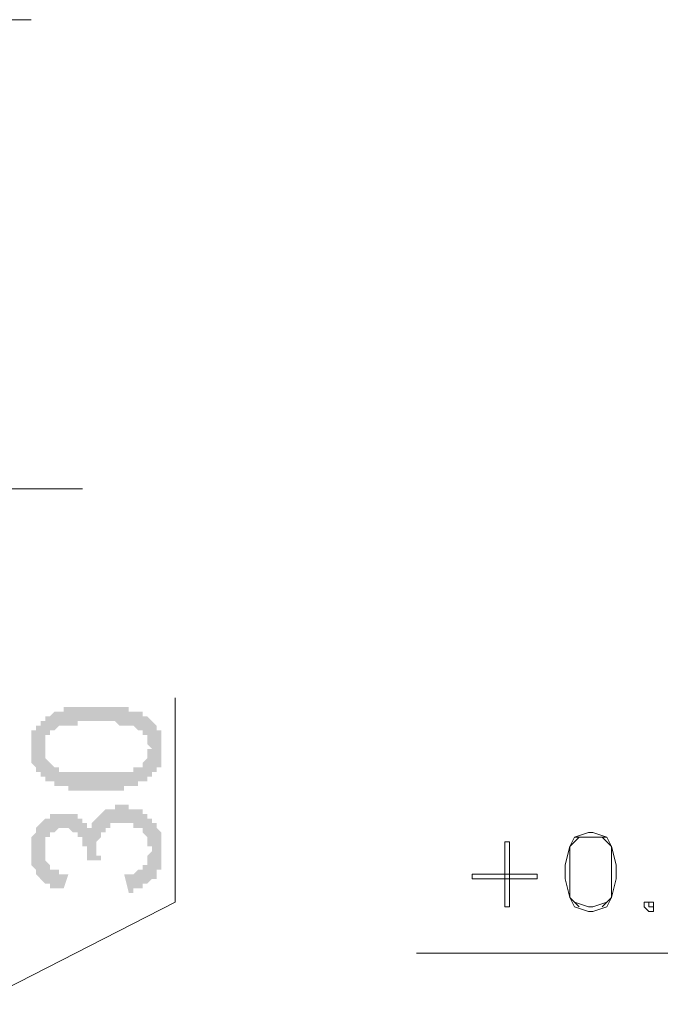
# Model space of a CAD drawing. Header units: metres. Extents: x 5.7 to 89.8, y 4 to 63.5.
# Tile 120 of 256: x 22.5 to 23.9, y 50 to 52.1. Entities that reach past the tile are written whole.
import ezdxf

# ---------------------------------------------------------------- set-up
doc = ezdxf.new("R2010")
doc.units = ezdxf.units.M
doc.header["$MEASUREMENT"] = 0
doc.layers.add('PDF17_dim', color=7, linetype='Continuous')
doc.layers.add('PDF17_textt', color=7, linetype='Continuous')

msp = doc.modelspace()

# ---------------------------------------------------------------- hatches: boundary and pattern name
at = {"layer": 'PDF17_dim', "transparency": 33554559}
h = msp.add_hatch(color=256, dxfattribs=at)
h.paths.add_polyline_path([(22.6847, 50.4643), (22.6847, 50.4643), (22.6751, 50.4643), (22.6751, 50.4643), (22.6654, 50.4643), (22.6654, 50.4643), (22.6558, 50.4643), (22.6558, 50.4643), (22.6558, 50.4643), (22.6462, 50.4643), (22.6462, 50.4643), (22.6365, 50.4643), (22.6365, 50.4643), (22.6365, 50.4643), (22.6269, 50.4643), (22.6269, 50.4739), (22.6269, 50.4739), (22.6173, 50.4739), (22.6173, 50.4739), (22.6173, 50.4739), (22.6076, 50.4739), (22.6076, 50.4739), (22.6076, 50.4739), (22.598, 50.4739), (22.598, 50.4739), (22.598, 50.4835), (22.5884, 50.4835), (22.5884, 50.4835), (22.5884, 50.4835), (22.5787, 50.4835), (22.5787, 50.4932), (22.5787, 50.4932), (22.5691, 50.4932), (22.5691, 50.4932), (22.5691, 50.5028), (22.5691, 50.5028), (22.5595, 50.5028), (22.5595, 50.5028), (22.5595, 50.5124), (22.5595, 50.5124), (22.5595, 50.5124), (22.5498, 50.5221), (22.5498, 50.5221), (22.5498, 50.5221), (22.5498, 50.5317), (22.5498, 50.5317), (22.5498, 50.5317), (22.5498, 50.5413), (22.5498, 50.5413), (22.5498, 50.551), (22.5498, 50.551), (22.5498, 50.551), (22.5498, 50.5606), (22.5498, 50.5606), (22.5498, 50.5606), (22.5498, 50.5702), (22.5498, 50.5702), (22.5498, 50.5799), (22.5498, 50.5799), (22.5498, 50.5799), (22.5498, 50.5895), (22.5595, 50.5895), (22.5595, 50.5895), (22.5595, 50.5895), (22.5595, 50.5991), (22.5595, 50.5991), (22.5691, 50.5991), (22.5691, 50.6087), (22.5691, 50.6087), (22.5691, 50.6087), (22.5787, 50.6087), (22.5787, 50.6184), (22.5787, 50.6184), (22.5884, 50.6184), (22.5884, 50.6184), (22.5884, 50.6184), (22.598, 50.628), (22.598, 50.628), (22.598, 50.628), (22.6076, 50.628), (22.6076, 50.628), (22.6076, 50.628), (22.6173, 50.628), (22.6173, 50.6376), (22.6173, 50.6376), (22.6269, 50.6376), (22.6269, 50.6376), (22.6269, 50.6376), (22.6365, 50.6376), (22.6365, 50.6376), (22.6365, 50.6376), (22.6462, 50.6376), (22.6462, 50.6376), (22.6558, 50.6376), (22.6558, 50.6376), (22.6558, 50.6376), (22.6654, 50.6376), (22.6654, 50.6376), (22.6751, 50.6376), (22.6751, 50.6376), (22.6847, 50.6376), (22.6847, 50.6376), (22.6847, 50.6376), (22.6943, 50.6376), (22.6943, 50.6376), (22.6943, 50.6376), (22.7039, 50.6376), (22.7039, 50.6376), (22.7136, 50.6376), (22.7136, 50.6376), (22.7232, 50.6376), (22.7232, 50.6376), (22.7232, 50.6376), (22.7328, 50.6376), (22.7328, 50.6376), (22.7425, 50.6376), (22.7425, 50.6376), (22.7425, 50.6376), (22.7521, 50.6376), (22.7521, 50.6376), (22.7521, 50.628), (22.7617, 50.628), (22.7617, 50.628), (22.7617, 50.628), (22.7617, 50.628), (22.7714, 50.628), (22.7714, 50.628), (22.781, 50.628), (22.781, 50.6184), (22.781, 50.6184), (22.7906, 50.6184), (22.7906, 50.6184), (22.7906, 50.6184), (22.8003, 50.6087), (22.8003, 50.6087), (22.8003, 50.6087), (22.8003, 50.6087), (22.8099, 50.5991), (22.8099, 50.5991), (22.8099, 50.5991), (22.8099, 50.5991), (22.8099, 50.5895), (22.8195, 50.5895), (22.8195, 50.5895), (22.8195, 50.5799), (22.8195, 50.5799), (22.8195, 50.5799), (22.8195, 50.5702), (22.8195, 50.5702), (22.8195, 50.5606), (22.8195, 50.5606), (22.8195, 50.5606), (22.8195, 50.551), (22.8195, 50.551), (22.8195, 50.551), (22.8195, 50.5413), (22.8195, 50.5413), (22.8195, 50.5413), (22.8195, 50.5317), (22.8195, 50.5317), (22.8195, 50.5221), (22.8195, 50.5221), (22.8195, 50.5221), (22.8195, 50.5124), (22.8099, 50.5124), (22.8099, 50.5124), (22.8099, 50.5028), (22.8099, 50.5028), (22.8099, 50.5028), (22.8003, 50.5028), (22.8003, 50.4932), (22.8003, 50.4932), (22.7906, 50.4932), (22.7906, 50.4932), (22.7906, 50.4932), (22.7906, 50.4835), (22.7906, 50.4835), (22.781, 50.4835), (22.781, 50.4835), (22.781, 50.4835), (22.781, 50.4835), (22.7714, 50.4835), (22.7714, 50.4739), (22.7714, 50.4739), (22.7617, 50.4739), (22.7617, 50.4739), (22.7617, 50.4739), (22.7521, 50.4739), (22.7521, 50.4739), (22.7521, 50.4739), (22.7425, 50.4739), (22.7425, 50.4643), (22.7425, 50.4643), (22.7328, 50.4643), (22.7328, 50.4643), (22.7232, 50.4643), (22.7232, 50.4643), (22.7136, 50.4643), (22.7136, 50.4643), (22.7039, 50.4643), (22.7039, 50.4643), (22.7039, 50.4643), (22.6943, 50.4643), (22.6943, 50.4643), (22.6847, 50.4643)], flags=0)
h.paths.add_polyline_path([(22.6847, 50.5028), (22.6943, 50.5028), (22.6943, 50.5028), (22.7039, 50.5028), (22.7039, 50.5028), (22.7136, 50.5028), (22.7136, 50.5028), (22.7232, 50.5028), (22.7232, 50.5028), (22.7328, 50.5028), (22.7328, 50.5028), (22.7328, 50.5028), (22.7425, 50.5028), (22.7425, 50.5028), (22.7425, 50.5028), (22.7521, 50.5028), (22.7521, 50.5028), (22.7521, 50.5028), (22.7617, 50.5028), (22.7617, 50.5124), (22.7617, 50.5124), (22.7714, 50.5124), (22.7714, 50.5124), (22.7714, 50.5124), (22.7714, 50.5124), (22.7714, 50.5124), (22.781, 50.5124), (22.781, 50.5221), (22.781, 50.5221), (22.781, 50.5221), (22.7906, 50.5317), (22.7906, 50.5317), (22.7906, 50.5317), (22.7906, 50.5317), (22.7906, 50.5413), (22.7906, 50.5413), (22.7906, 50.551), (22.8003, 50.551), (22.8003, 50.551), (22.8003, 50.551), (22.7906, 50.5606), (22.7906, 50.5606), (22.7906, 50.5702), (22.7906, 50.5702), (22.7906, 50.5702), (22.7906, 50.5799), (22.7906, 50.5799), (22.781, 50.5799), (22.781, 50.5799), (22.781, 50.5895), (22.7714, 50.5895), (22.7714, 50.5895), (22.7714, 50.5895), (22.7714, 50.5895), (22.7714, 50.5895), (22.7617, 50.5991), (22.7617, 50.5991), (22.7617, 50.5991), (22.7617, 50.5991), (22.7521, 50.5991), (22.7521, 50.5991), (22.7521, 50.5991), (22.7425, 50.5991), (22.7425, 50.5991), (22.7328, 50.5991), (22.7328, 50.5991), (22.7328, 50.5991), (22.7232, 50.6087), (22.7232, 50.6087), (22.7136, 50.6087), (22.7136, 50.6087), (22.7039, 50.6087), (22.7039, 50.6087), (22.6943, 50.6087), (22.6943, 50.6087), (22.6847, 50.6087), (22.6847, 50.6087), (22.6847, 50.6087), (22.6751, 50.6087), (22.6654, 50.6087), (22.6654, 50.6087), (22.6558, 50.6087), (22.6558, 50.6087), (22.6558, 50.6087), (22.6462, 50.6087), (22.6462, 50.5991), (22.6365, 50.5991), (22.6365, 50.5991), (22.6269, 50.5991), (22.6269, 50.5991), (22.6269, 50.5991), (22.6173, 50.5991), (22.6173, 50.5991), (22.6173, 50.5991), (22.6076, 50.5991), (22.6076, 50.5991), (22.6076, 50.5991), (22.6076, 50.5991), (22.598, 50.5895), (22.598, 50.5895), (22.598, 50.5895), (22.598, 50.5895), (22.598, 50.5895), (22.5884, 50.5895), (22.5884, 50.5799), (22.5884, 50.5799), (22.5787, 50.5799), (22.5787, 50.5702), (22.5787, 50.5702), (22.5787, 50.5702), (22.5787, 50.5606), (22.5787, 50.5606), (22.5787, 50.5606), (22.5787, 50.551), (22.5787, 50.551), (22.5787, 50.551), (22.5787, 50.5413), (22.5787, 50.5413), (22.5787, 50.5413), (22.5787, 50.5317), (22.5787, 50.5317), (22.5787, 50.5317), (22.5884, 50.5221), (22.5884, 50.5221), (22.5884, 50.5221), (22.5884, 50.5221), (22.598, 50.5124), (22.598, 50.5124), (22.598, 50.5124), (22.598, 50.5124), (22.6076, 50.5124), (22.6076, 50.5124), (22.6076, 50.5124), (22.6076, 50.5028), (22.6173, 50.5028), (22.6173, 50.5028), (22.6173, 50.5028), (22.6269, 50.5028), (22.6269, 50.5028), (22.6269, 50.5028), (22.6365, 50.5028), (22.6365, 50.5028), (22.6462, 50.5028), (22.6462, 50.5028), (22.6558, 50.5028), (22.6558, 50.5028), (22.6558, 50.5028), (22.6654, 50.5028), (22.6654, 50.5028), (22.6751, 50.5028), (22.6751, 50.5028), (22.6847, 50.5028), (22.6847, 50.5028)], flags=0)
msp.add_hatch(color=256, dxfattribs=at).paths.add_polyline_path([(22.7521, 50.2524), (22.7425, 50.2909), (22.7521, 50.2909), (22.7521, 50.2909), (22.7521, 50.2909), (22.7617, 50.2909), (22.7617, 50.2909), (22.7714, 50.3005), (22.7714, 50.3005), (22.7714, 50.3005), (22.7714, 50.3005), (22.781, 50.3005), (22.781, 50.3005), (22.781, 50.3102), (22.781, 50.3102), (22.781, 50.3102), (22.7906, 50.3102), (22.7906, 50.3198), (22.7906, 50.3198), (22.7906, 50.3198), (22.7906, 50.3294), (22.7906, 50.3294), (22.7906, 50.3294), (22.8003, 50.3391), (22.8003, 50.3391), (22.8003, 50.3487), (22.7906, 50.3487), (22.7906, 50.3487), (22.7906, 50.3583), (22.7906, 50.3583), (22.7906, 50.3583), (22.7906, 50.368), (22.7906, 50.368), (22.7906, 50.368), (22.781, 50.3776), (22.781, 50.3776), (22.781, 50.3776), (22.781, 50.3872), (22.7714, 50.3872), (22.7714, 50.3872), (22.7714, 50.3872), (22.7617, 50.3872), (22.7617, 50.3969), (22.7617, 50.3969), (22.7521, 50.3969), (22.7521, 50.3969), (22.7521, 50.3969), (22.7425, 50.3969), (22.7425, 50.3969), (22.7425, 50.3969), (22.7328, 50.3969), (22.7328, 50.3969), (22.7328, 50.3969), (22.7232, 50.3969), (22.7232, 50.3969), (22.7136, 50.3969), (22.7136, 50.3872), (22.7136, 50.3872), (22.7039, 50.3872), (22.7039, 50.3872), (22.7039, 50.3776), (22.7039, 50.3776), (22.7039, 50.3776), (22.6943, 50.3776), (22.6943, 50.3776), (22.6943, 50.368), (22.6943, 50.368), (22.6943, 50.368), (22.6847, 50.3583), (22.6847, 50.3583), (22.6847, 50.3487), (22.6847, 50.3487), (22.6847, 50.3487), (22.6847, 50.3391), (22.6847, 50.3391), (22.6847, 50.3391), (22.6847, 50.3294), (22.6847, 50.3294), (22.6943, 50.3294), (22.6943, 50.3198), (22.6943, 50.3198), (22.6654, 50.3198), (22.6654, 50.3294), (22.6654, 50.3294), (22.6654, 50.3294), (22.6654, 50.3391), (22.6654, 50.3391), (22.6654, 50.3487), (22.6558, 50.3487), (22.6558, 50.3487), (22.6558, 50.3583), (22.6558, 50.3583), (22.6558, 50.3583), (22.6558, 50.368), (22.6558, 50.368), (22.6462, 50.368), (22.6462, 50.3776), (22.6462, 50.3776), (22.6462, 50.3776), (22.6365, 50.3776), (22.6365, 50.3776), (22.6365, 50.3776), (22.6269, 50.3872), (22.6269, 50.3872), (22.6173, 50.3872), (22.6173, 50.3872), (22.6173, 50.3872), (22.6076, 50.3872), (22.6076, 50.3872), (22.598, 50.3776), (22.598, 50.3776), (22.598, 50.3776), (22.5884, 50.3776), (22.5884, 50.3776), (22.5884, 50.368), (22.5884, 50.368), (22.5884, 50.368), (22.5787, 50.368), (22.5787, 50.368), (22.5787, 50.3583), (22.5787, 50.3583), (22.5787, 50.3583), (22.5787, 50.3487), (22.5787, 50.3487), (22.5787, 50.3391), (22.5787, 50.3391), (22.5787, 50.3391), (22.5787, 50.3294), (22.5787, 50.3294), (22.5787, 50.3294), (22.5787, 50.3198), (22.5787, 50.3198), (22.5787, 50.3198), (22.5884, 50.3102), (22.5884, 50.3102), (22.5884, 50.3102), (22.5884, 50.3102), (22.5884, 50.3005), (22.598, 50.3005), (22.598, 50.3005), (22.598, 50.3005), (22.6076, 50.3005), (22.6076, 50.2909), (22.6076, 50.2909), (22.6173, 50.2909), (22.6173, 50.2909), (22.6269, 50.2909), (22.6173, 50.262), (22.6173, 50.262), (22.6076, 50.262), (22.6076, 50.262), (22.598, 50.262), (22.598, 50.262), (22.598, 50.262), (22.5884, 50.262), (22.5884, 50.2717), (22.5884, 50.2717), (22.5787, 50.2717), (22.5787, 50.2717), (22.5787, 50.2717), (22.5691, 50.2813), (22.5691, 50.2813), (22.5691, 50.2813), (22.5691, 50.2813), (22.5691, 50.2813), (22.5595, 50.2909), (22.5595, 50.2909), (22.5595, 50.2909), (22.5595, 50.3005), (22.5595, 50.3005), (22.5595, 50.3005), (22.5498, 50.3102), (22.5498, 50.3102), (22.5498, 50.3102), (22.5498, 50.3198), (22.5498, 50.3198), (22.5498, 50.3294), (22.5498, 50.3294), (22.5498, 50.3294), (22.5498, 50.3391), (22.5498, 50.3391), (22.5498, 50.3391), (22.5498, 50.3487), (22.5498, 50.3487), (22.5498, 50.3583), (22.5498, 50.3583), (22.5498, 50.3583), (22.5498, 50.368), (22.5498, 50.368), (22.5498, 50.368), (22.5595, 50.3776), (22.5595, 50.3776), (22.5595, 50.3776), (22.5595, 50.3872), (22.5595, 50.3872), (22.5595, 50.3872), (22.5691, 50.3969), (22.5691, 50.3969), (22.5691, 50.3969), (22.5691, 50.3969), (22.5787, 50.4065), (22.5787, 50.4065), (22.5787, 50.4065), (22.5787, 50.4065), (22.5884, 50.4065), (22.5884, 50.4161), (22.598, 50.4161), (22.598, 50.4161), (22.598, 50.4161), (22.6076, 50.4161), (22.6076, 50.4161), (22.6076, 50.4161), (22.6173, 50.4161), (22.6173, 50.4161), (22.6173, 50.4161), (22.6269, 50.4161), (22.6269, 50.4161), (22.6365, 50.4161), (22.6365, 50.4161), (22.6365, 50.4161), (22.6462, 50.4161), (22.6462, 50.4065), (22.6462, 50.4065), (22.6462, 50.4065), (22.6558, 50.4065), (22.6558, 50.4065), (22.6558, 50.4065), (22.6558, 50.3969), (22.6654, 50.3969), (22.6654, 50.3969), (22.6654, 50.3872), (22.6654, 50.3872), (22.6751, 50.3872), (22.6751, 50.3776), (22.6751, 50.3872), (22.6751, 50.3872), (22.6751, 50.3969), (22.6751, 50.3969), (22.6751, 50.3969), (22.6847, 50.4065), (22.6847, 50.4065), (22.6847, 50.4065), (22.6847, 50.4065), (22.6943, 50.4161), (22.6943, 50.4161), (22.6943, 50.4161), (22.6943, 50.4161), (22.7039, 50.4258), (22.7039, 50.4258), (22.7039, 50.4258), (22.7136, 50.4258), (22.7136, 50.4258), (22.7136, 50.4258), (22.7232, 50.4258), (22.7232, 50.4354), (22.7328, 50.4354), (22.7328, 50.4354), (22.7328, 50.4354), (22.7425, 50.4354), (22.7425, 50.4354), (22.7425, 50.4354), (22.7521, 50.4354), (22.7521, 50.4258), (22.7617, 50.4258), (22.7617, 50.4258), (22.7617, 50.4258), (22.7714, 50.4258), (22.7714, 50.4258), (22.7714, 50.4258), (22.781, 50.4258), (22.781, 50.4161), (22.781, 50.4161), (22.7906, 50.4161), (22.7906, 50.4161), (22.7906, 50.4161), (22.7906, 50.4065), (22.8003, 50.4065), (22.8003, 50.4065), (22.8003, 50.4065), (22.8003, 50.3969), (22.8099, 50.3969), (22.8099, 50.3969), (22.8099, 50.3872), (22.8099, 50.3872), (22.8099, 50.3872), (22.8195, 50.3776), (22.8195, 50.3776), (22.8195, 50.3776), (22.8195, 50.368), (22.8195, 50.368), (22.8195, 50.368), (22.8195, 50.3583), (22.8195, 50.3583), (22.8195, 50.3583), (22.8195, 50.3487), (22.8195, 50.3487), (22.8195, 50.3391), (22.8195, 50.3391), (22.8195, 50.3391), (22.8195, 50.3294), (22.8195, 50.3294), (22.8195, 50.3294), (22.8195, 50.3198), (22.8195, 50.3198), (22.8195, 50.3102), (22.8195, 50.3102), (22.8195, 50.3102), (22.8195, 50.3005), (22.8099, 50.3005), (22.8099, 50.3005), (22.8099, 50.2909), (22.8099, 50.2909), (22.8099, 50.2909), (22.8099, 50.2813), (22.8003, 50.2813), (22.8003, 50.2813), (22.8003, 50.2813), (22.8003, 50.2813), (22.7906, 50.2717), (22.7906, 50.2717), (22.7906, 50.2717), (22.781, 50.2717), (22.781, 50.262), (22.781, 50.262), (22.7714, 50.262), (22.7714, 50.262), (22.7714, 50.262), (22.7617, 50.262), (22.7617, 50.262), (22.7617, 50.2524), (22.7521, 50.2524), (22.7521, 50.2524), (22.7521, 50.2524)])

# ---------------------------------------------------------------- linework, layer by layer
at = {"layer": 'PDF17_dim', "lineweight": 20}
for points in [[(22.5498, 52.0631), (22.3765, 52.0631)], [(22.4343, 50.0212), (22.8484, 50.2331), (22.8484, 50.6569)]]:
    msp.add_lwpolyline(points, dxfattribs=at)
msp.add_lwpolyline([(22.3765, 51.0903), (22.6558, 51.0903)], close=True, dxfattribs=at)
at = {"layer": 'PDF17_textt', "lineweight": 20}
for points in [[(23.7056, 50.3776), (23.6767, 50.368), (23.6671, 50.3487), (23.6574, 50.3102), (23.6574, 50.2813), (23.6671, 50.2428), (23.6767, 50.2235), (23.7056, 50.2139), (23.7152, 50.2139), (23.7441, 50.2235), (23.7537, 50.2428), (23.7634, 50.2813), (23.7634, 50.3102), (23.7537, 50.3487), (23.7441, 50.368), (23.7152, 50.3776)], [(23.5419, 50.2235), (23.5419, 50.3583), (23.5322, 50.3583), (23.5322, 50.2235)], [(23.5997, 50.2813), (23.4648, 50.2813), (23.4648, 50.2909), (23.5997, 50.2909)], [(23.8308, 50.2331), (23.8212, 50.2331), (23.8212, 50.2235), (23.8308, 50.2139), (23.8404, 50.2139), (23.8404, 50.2235), (23.8404, 50.2331), (23.8308, 50.2331), (23.8308, 50.2235), (23.8404, 50.2235), (23.8404, 50.2331)]]:
    msp.add_lwpolyline(points, close=True, dxfattribs=at)
for points in [[(23.6863, 50.368), (23.6671, 50.3487), (23.6671, 50.3102), (23.6671, 50.2813), (23.6671, 50.2428), (23.6863, 50.2235)], [(23.7441, 50.368), (23.7152, 50.368), (23.7056, 50.368), (23.6767, 50.368)], [(23.7345, 50.2235), (23.7537, 50.2428), (23.7537, 50.2813), (23.7537, 50.3102), (23.7537, 50.3487), (23.7345, 50.368)], [(23.6767, 50.2331), (23.7056, 50.2235), (23.7152, 50.2235), (23.7441, 50.2331)], [(24.505, 50.1272), (23.3492, 50.1272)]]:
    msp.add_lwpolyline(points, dxfattribs=at)

doc.saveas('drawing.dxf')
